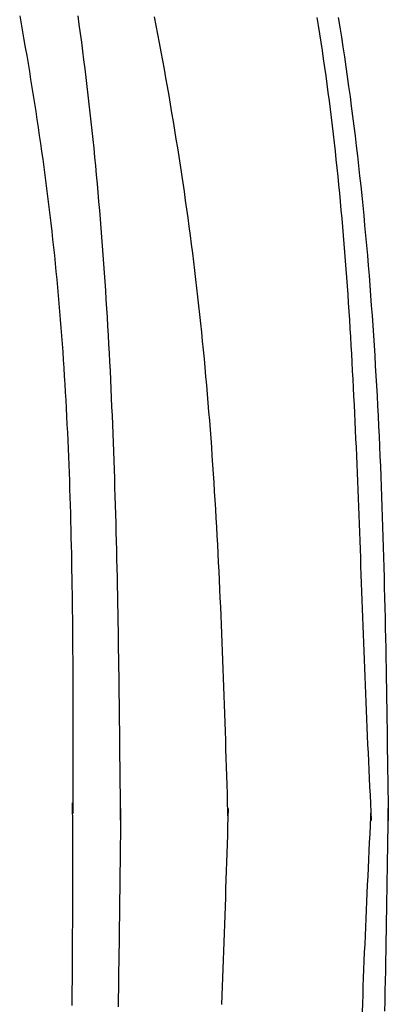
# Model space of a CAD drawing. Extents: x 715 to 7297, y -83 to 6060.
# Tile 84 of 93: x 5650 to 5807, y 4300 to 4721. Entities that reach past the tile are written whole.
import ezdxf

# ---------------------------------------------------------------- set-up
doc = ezdxf.new("R2010")
doc.units = 0
doc.layers.add('CAR', color=10, linetype='CONTINUOUS')

msp = doc.modelspace()

# ---------------------------------------------------------------- linework, layer by layer
at = {"layer": 'CAR'}
for points in [[(5649.55, 4722.86, 0), (5650.16, 4719.45, 0), (5650.76, 4716.05, 0), (5651.36, 4712.64, 0), (5651.95, 4709.24, 0), (5652.53, 4705.83, 0), (5653.11, 4702.42, 0), (5653.67, 4699.02, 0), (5654.23, 4695.61, 0), (5654.78, 4692.2, 0), (5655.33, 4688.79, 0), (5655.86, 4685.37, 0), (5656.39, 4681.96, 0), (5656.91, 4678.55, 0), (5657.42, 4675.13, 0), (5657.92, 4671.72, 0), (5658.42, 4668.3, 0), (5658.9, 4664.88, 0), (5659.38, 4661.47, 0), (5659.85, 4658.05, 0), (5660.31, 4654.63, 0), (5660.75, 4651.2, 0), (5661.19, 4647.78, 0), (5661.62, 4644.36, 0), (5662.05, 4640.93, 0), (5662.46, 4637.51, 0), (5662.86, 4634.08, 0), (5663.25, 4630.65, 0), (5663.63, 4627.22, 0), (5664, 4623.79, 0), (5664.36, 4620.36, 0), (5664.71, 4616.93, 0), (5665.06, 4613.49, 0), (5665.39, 4610.06, 0), (5665.71, 4606.62, 0), (5666.02, 4603.19, 0), (5666.32, 4599.75, 0), (5666.61, 4596.31, 0), (5666.89, 4592.87, 0), (5667.16, 4589.43, 0), (5667.42, 4585.98, 0), (5667.68, 4582.54, 0), (5667.92, 4579.09, 0), (5668.16, 4575.65, 0), (5668.39, 4572.2, 0), (5668.61, 4568.75, 0), (5668.82, 4565.31, 0), (5669.02, 4561.86, 0), (5669.22, 4558.41, 0), (5669.41, 4554.96, 0), (5669.59, 4551.5, 0), (5669.76, 4548.05, 0), (5669.92, 4544.6, 0), (5670.08, 4541.14, 0), (5670.23, 4537.69, 0), (5670.38, 4534.23, 0), (5670.51, 4530.77, 0), (5670.64, 4527.32, 0), (5670.77, 4523.86, 0), (5670.89, 4520.4, 0), (5671, 4516.94, 0), (5671.11, 4513.48, 0), (5671.21, 4510.02, 0), (5671.3, 4506.56, 0), (5671.39, 4503.09, 0), (5671.47, 4499.63, 0), (5671.55, 4496.17, 0), (5671.63, 4492.7, 0), (5671.69, 4489.24, 0), (5671.76, 4485.77, 0), (5671.82, 4482.31, 0), (5671.87, 4478.84, 0), (5671.92, 4475.38, 0), (5671.97, 4471.91, 0), (5672.01, 4468.44, 0), (5672.05, 4464.97, 0), (5672.09, 4461.5, 0), (5672.12, 4458.04, 0), (5672.15, 4454.57, 0), (5672.17, 4451.1, 0), (5672.19, 4447.63, 0), (5672.21, 4444.16, 0), (5672.23, 4440.69, 0), (5672.24, 4437.22, 0), (5672.25, 4433.74, 0), (5672.26, 4430.27, 0), (5672.27, 4426.8, 0), (5672.27, 4423.33, 0), (5672.28, 4419.86, 0), (5672.28, 4416.39, 0), (5672.28, 4412.91, 0), (5672.28, 4409.44, 0), (5672.27, 4405.97, 0), (5672.27, 4402.49, 0), (5672.27, 4399.02, 0), (5672.26, 4395.55, 0), (5672.25, 4392.08, 0), (5672.25, 4388.6, 0), (5672.24, 4385.13, 0), (5672.23, 4381.66, 0)], [(5692.69, 4378.69, 0), (5692.65, 4382.55, 0), (5692.62, 4386.4, 0), (5692.58, 4390.26, 0), (5692.54, 4394.11, 0), (5692.5, 4397.97, 0), (5692.46, 4401.82, 0), (5692.42, 4405.68, 0), (5692.38, 4409.53, 0), (5692.34, 4413.38, 0), (5692.3, 4417.24, 0), (5692.25, 4421.09, 0), (5692.21, 4424.94, 0), (5692.16, 4428.8, 0), (5692.11, 4432.65, 0), (5692.06, 4436.5, 0), (5692.01, 4440.35, 0), (5691.96, 4444.21, 0), (5691.9, 4448.06, 0), (5691.85, 4451.91, 0), (5691.78, 4455.76, 0), (5691.72, 4459.61, 0), (5691.66, 4463.46, 0), (5691.59, 4467.31, 0), (5691.52, 4471.15, 0), (5691.44, 4475, 0), (5691.37, 4478.85, 0), (5691.29, 4482.7, 0), (5691.2, 4486.54, 0), (5691.12, 4490.39, 0), (5691.03, 4494.23, 0), (5690.93, 4498.08, 0), (5690.83, 4501.92, 0), (5690.73, 4505.76, 0), (5690.63, 4509.61, 0), (5690.52, 4513.45, 0), (5690.4, 4517.29, 0), (5690.28, 4521.13, 0), (5690.16, 4524.96, 0), (5690.03, 4528.8, 0), (5689.9, 4532.64, 0), (5689.76, 4536.48, 0), (5689.62, 4540.31, 0), (5689.47, 4544.14, 0), (5689.32, 4547.98, 0), (5689.16, 4551.81, 0), (5689, 4555.64, 0), (5688.83, 4559.47, 0), (5688.65, 4563.3, 0), (5688.47, 4567.13, 0), (5688.29, 4570.95, 0), (5688.09, 4574.78, 0), (5687.89, 4578.6, 0), (5687.69, 4582.43, 0), (5687.48, 4586.25, 0), (5687.26, 4590.07, 0), (5687.03, 4593.89, 0), (5686.8, 4597.71, 0), (5686.56, 4601.52, 0), (5686.31, 4605.34, 0), (5686.06, 4609.15, 0), (5685.8, 4612.97, 0), (5685.53, 4616.78, 0), (5685.26, 4620.59, 0), (5684.97, 4624.4, 0), (5684.68, 4628.2, 0), (5684.38, 4632.01, 0), (5684.07, 4635.81, 0), (5683.76, 4639.62, 0), (5683.43, 4643.42, 0), (5683.1, 4647.22, 0), (5682.76, 4651.02, 0), (5682.41, 4654.81, 0), (5682.05, 4658.61, 0), (5681.69, 4662.4, 0), (5681.31, 4666.19, 0), (5680.92, 4669.98, 0), (5680.53, 4673.77, 0), (5680.13, 4677.55, 0), (5679.71, 4681.34, 0), (5679.29, 4685.12, 0), (5678.85, 4688.9, 0), (5678.41, 4692.68, 0), (5677.96, 4696.46, 0), (5677.49, 4700.23, 0), (5677.02, 4704, 0), (5676.54, 4707.78, 0), (5676.04, 4711.54, 0), (5675.54, 4715.31, 0), (5675.02, 4719.08, 0), (5674.5, 4722.84, 0)], [(5738.67, 4378.65, 0), (5738.55, 4382.46, 0), (5738.44, 4386.27, 0), (5738.32, 4390.08, 0), (5738.2, 4393.89, 0), (5738.09, 4397.69, 0), (5737.97, 4401.5, 0), (5737.85, 4405.31, 0), (5737.73, 4409.12, 0), (5737.6, 4412.93, 0), (5737.48, 4416.74, 0), (5737.35, 4420.55, 0), (5737.23, 4424.35, 0), (5737.1, 4428.16, 0), (5736.97, 4431.97, 0), (5736.83, 4435.78, 0), (5736.69, 4439.58, 0), (5736.55, 4443.39, 0), (5736.41, 4447.19, 0), (5736.26, 4451, 0), (5736.11, 4454.8, 0), (5735.96, 4458.61, 0), (5735.8, 4462.41, 0), (5735.64, 4466.22, 0), (5735.48, 4470.02, 0), (5735.31, 4473.82, 0), (5735.14, 4477.62, 0), (5734.96, 4481.42, 0), (5734.77, 4485.22, 0), (5734.59, 4489.02, 0), (5734.39, 4492.82, 0), (5734.2, 4496.62, 0), (5733.99, 4500.42, 0), (5733.78, 4504.21, 0), (5733.57, 4508.01, 0), (5733.35, 4511.8, 0), (5733.12, 4515.6, 0), (5732.88, 4519.39, 0), (5732.64, 4523.18, 0), (5732.4, 4526.97, 0), (5732.14, 4530.77, 0), (5731.88, 4534.55, 0), (5731.61, 4538.34, 0), (5731.34, 4542.13, 0), (5731.05, 4545.92, 0), (5730.76, 4549.7, 0), (5730.46, 4553.49, 0), (5730.15, 4557.27, 0), (5729.84, 4561.05, 0), (5729.51, 4564.83, 0), (5729.18, 4568.61, 0), (5728.84, 4572.39, 0), (5728.49, 4576.17, 0), (5728.13, 4579.94, 0), (5727.76, 4583.72, 0), (5727.38, 4587.49, 0), (5726.99, 4591.26, 0), (5726.59, 4595.03, 0), (5726.18, 4598.8, 0), (5725.76, 4602.57, 0), (5725.33, 4606.33, 0), (5724.89, 4610.1, 0), (5724.44, 4613.86, 0), (5723.98, 4617.62, 0), (5723.51, 4621.38, 0), (5723.03, 4625.14, 0), (5722.54, 4628.9, 0), (5722.04, 4632.66, 0), (5721.52, 4636.41, 0), (5721, 4640.17, 0), (5720.47, 4643.92, 0), (5719.93, 4647.67, 0), (5719.38, 4651.42, 0), (5718.82, 4655.17, 0), (5718.25, 4658.91, 0), (5717.67, 4662.66, 0), (5717.08, 4666.4, 0), (5716.49, 4670.15, 0), (5715.88, 4673.89, 0), (5715.27, 4677.63, 0), (5714.64, 4681.37, 0), (5714.01, 4685.11, 0), (5713.37, 4688.84, 0), (5712.72, 4692.58, 0), (5712.07, 4696.31, 0), (5711.4, 4700.05, 0), (5710.73, 4703.78, 0), (5710.04, 4707.51, 0), (5709.36, 4711.24, 0), (5708.66, 4714.97, 0), (5707.95, 4718.7, 0), (5707.24, 4722.42, 0)], [(5776.57, 4722.21, 0), (5777.15, 4718.65, 0), (5777.72, 4715.09, 0), (5778.27, 4711.52, 0), (5778.81, 4707.96, 0), (5779.33, 4704.39, 0), (5779.85, 4700.82, 0), (5780.35, 4697.24, 0), (5780.84, 4693.67, 0), (5781.32, 4690.09, 0), (5781.79, 4686.51, 0), (5782.24, 4682.92, 0), (5782.69, 4679.34, 0), (5783.12, 4675.75, 0), (5783.54, 4672.16, 0), (5783.95, 4668.57, 0), (5784.35, 4664.98, 0), (5784.74, 4661.38, 0), (5785.12, 4657.78, 0), (5785.49, 4654.18, 0), (5785.85, 4650.58, 0), (5786.2, 4646.98, 0), (5786.54, 4643.38, 0), (5786.88, 4639.77, 0), (5787.2, 4636.16, 0), (5787.51, 4632.55, 0), (5787.82, 4628.94, 0), (5788.12, 4625.33, 0), (5788.41, 4621.71, 0), (5788.69, 4618.1, 0), (5788.97, 4614.48, 0), (5789.23, 4610.86, 0), (5789.49, 4607.24, 0), (5789.75, 4603.62, 0), (5789.99, 4600, 0), (5790.23, 4596.38, 0), (5790.46, 4592.75, 0), (5790.69, 4589.13, 0), (5790.91, 4585.5, 0), (5791.12, 4581.87, 0), (5791.33, 4578.24, 0), (5791.54, 4574.62, 0), (5791.73, 4570.99, 0), (5791.93, 4567.35, 0), (5792.12, 4563.72, 0), (5792.3, 4560.09, 0), (5792.48, 4556.46, 0), (5792.65, 4552.83, 0), (5792.82, 4549.19, 0), (5792.99, 4545.56, 0), (5793.15, 4541.92, 0), (5793.31, 4538.29, 0), (5793.47, 4534.65, 0), (5793.62, 4531.02, 0), (5793.77, 4527.38, 0), (5793.92, 4523.74, 0), (5794.07, 4520.11, 0), (5794.21, 4516.47, 0), (5794.35, 4512.83, 0), (5794.49, 4509.2, 0), (5794.63, 4505.56, 0), (5794.77, 4501.92, 0), (5794.9, 4498.29, 0), (5795.03, 4494.65, 0), (5795.17, 4491.01, 0), (5795.3, 4487.38, 0), (5795.43, 4483.74, 0), (5795.56, 4480.11, 0), (5795.7, 4476.47, 0), (5795.83, 4472.84, 0), (5795.96, 4469.2, 0), (5796.09, 4465.57, 0), (5796.23, 4461.93, 0), (5796.36, 4458.3, 0), (5796.5, 4454.67, 0), (5796.64, 4451.04, 0), (5796.78, 4447.41, 0), (5796.92, 4443.78, 0), (5797.06, 4440.15, 0), (5797.2, 4436.52, 0), (5797.35, 4432.9, 0), (5797.5, 4429.27, 0), (5797.65, 4425.64, 0), (5797.81, 4422.02, 0), (5797.97, 4418.4, 0), (5798.13, 4414.78, 0), (5798.29, 4411.15, 0), (5798.46, 4407.53, 0), (5798.63, 4403.91, 0), (5798.8, 4400.29, 0), (5798.97, 4396.68, 0), (5799.14, 4393.06, 0), (5799.31, 4389.44, 0), (5799.48, 4385.82, 0), (5799.66, 4382.2, 0), (5799.83, 4378.59, 0)], [(5785.72, 4722.18, 0), (5786.4, 4717.97, 0), (5787.07, 4713.76, 0), (5787.72, 4709.54, 0), (5788.36, 4705.32, 0), (5788.98, 4701.1, 0), (5789.58, 4696.87, 0), (5790.17, 4692.64, 0), (5790.75, 4688.41, 0), (5791.31, 4684.17, 0), (5791.86, 4679.93, 0), (5792.39, 4675.69, 0), (5792.91, 4671.45, 0), (5793.42, 4667.2, 0), (5793.91, 4662.95, 0), (5794.39, 4658.7, 0), (5794.86, 4654.45, 0), (5795.31, 4650.19, 0), (5795.76, 4645.93, 0), (5796.19, 4641.67, 0), (5796.61, 4637.4, 0), (5797.01, 4633.14, 0), (5797.41, 4628.87, 0), (5797.79, 4624.6, 0), (5798.16, 4620.32, 0), (5798.52, 4616.05, 0), (5798.87, 4611.77, 0), (5799.21, 4607.49, 0), (5799.54, 4603.2, 0), (5799.86, 4598.92, 0), (5800.17, 4594.63, 0), (5800.47, 4590.34, 0), (5800.76, 4586.05, 0), (5801.04, 4581.76, 0), (5801.31, 4577.47, 0), (5801.57, 4573.17, 0), (5801.82, 4568.87, 0), (5802.06, 4564.57, 0), (5802.3, 4560.27, 0), (5802.52, 4555.97, 0), (5802.74, 4551.66, 0), (5802.95, 4547.36, 0), (5803.16, 4543.05, 0), (5803.35, 4538.74, 0), (5803.54, 4534.43, 0), (5803.72, 4530.12, 0), (5803.9, 4525.8, 0), (5804.06, 4521.49, 0), (5804.22, 4517.17, 0), (5804.38, 4512.85, 0), (5804.53, 4508.53, 0), (5804.67, 4504.21, 0), (5804.81, 4499.89, 0), (5804.94, 4495.57, 0), (5805.06, 4491.24, 0), (5805.18, 4486.92, 0), (5805.3, 4482.59, 0), (5805.41, 4478.27, 0), (5805.52, 4473.94, 0), (5805.62, 4469.61, 0), (5805.72, 4465.28, 0), (5805.81, 4460.95, 0), (5805.9, 4456.62, 0), (5805.99, 4452.29, 0), (5806.07, 4447.96, 0), (5806.15, 4443.62, 0), (5806.23, 4439.29, 0), (5806.3, 4434.96, 0), (5806.37, 4430.62, 0), (5806.44, 4426.29, 0), (5806.51, 4421.95, 0), (5806.58, 4417.61, 0), (5806.64, 4413.28, 0), (5806.7, 4408.94, 0), (5806.76, 4404.6, 0), (5806.82, 4400.27, 0), (5806.88, 4395.93, 0), (5806.94, 4391.59, 0), (5807, 4387.25, 0), (5807.05, 4382.92, 0), (5807.11, 4378.58, 0)], [(5671.95, 4299.43, 0), (5671.99, 4302.9, 0), (5672.02, 4306.36, 0), (5672.06, 4309.83, 0), (5672.08, 4313.3, 0), (5672.11, 4316.77, 0), (5672.13, 4320.24, 0), (5672.15, 4323.71, 0), (5672.17, 4327.18, 0), (5672.18, 4330.65, 0), (5672.19, 4334.12, 0), (5672.2, 4337.6, 0), (5672.21, 4341.07, 0), (5672.21, 4344.54, 0), (5672.22, 4348.01, 0), (5672.22, 4351.48, 0), (5672.22, 4354.96, 0), (5672.22, 4358.43, 0), (5672.21, 4361.9, 0), (5672.21, 4365.37, 0), (5672.2, 4368.85, 0), (5672.2, 4372.32, 0), (5672.19, 4375.79, 0), (5672.19, 4379.27, 0), (5672.18, 4382.74, 0), (5672.17, 4386.21, 0)], [(5692.69, 4383.67, 0), (5692.65, 4379.82, 0), (5692.61, 4375.96, 0), (5692.57, 4372.11, 0), (5692.53, 4368.25, 0), (5692.49, 4364.4, 0), (5692.45, 4360.54, 0), (5692.4, 4356.69, 0), (5692.36, 4352.83, 0), (5692.31, 4348.98, 0), (5692.27, 4345.13, 0), (5692.22, 4341.27, 0), (5692.17, 4337.42, 0), (5692.12, 4333.57, 0), (5692.07, 4329.71, 0), (5692.02, 4325.86, 0), (5691.96, 4322.01, 0), (5691.91, 4318.16, 0), (5691.85, 4314.31, 0), (5691.79, 4310.46, 0), (5691.72, 4306.61, 0), (5691.66, 4302.76, 0), (5691.59, 4298.91, 0)], [(5738.67, 4383.68, 0), (5738.55, 4379.87, 0), (5738.43, 4376.06, 0), (5738.31, 4372.25, 0), (5738.19, 4368.44, 0), (5738.07, 4364.63, 0), (5737.95, 4360.82, 0), (5737.83, 4357.01, 0), (5737.7, 4353.2, 0), (5737.58, 4349.4, 0), (5737.45, 4345.59, 0), (5737.32, 4341.78, 0), (5737.19, 4337.97, 0), (5737.06, 4334.16, 0), (5736.92, 4330.36, 0), (5736.78, 4326.55, 0), (5736.64, 4322.74, 0), (5736.5, 4318.94, 0), (5736.35, 4315.13, 0), (5736.2, 4311.33, 0), (5736.05, 4307.52, 0), (5735.9, 4303.72, 0), (5735.74, 4299.91, 0)], [(5796.02, 4296.71, 0), (5796.16, 4300.34, 0), (5796.3, 4303.97, 0), (5796.44, 4307.61, 0), (5796.58, 4311.24, 0), (5796.72, 4314.87, 0), (5796.86, 4318.5, 0), (5797.01, 4322.13, 0), (5797.16, 4325.75, 0), (5797.31, 4329.38, 0), (5797.46, 4333.01, 0), (5797.62, 4336.63, 0), (5797.78, 4340.25, 0), (5797.94, 4343.88, 0), (5798.1, 4347.5, 0), (5798.27, 4351.12, 0), (5798.44, 4354.74, 0), (5798.61, 4358.36, 0), (5798.78, 4361.98, 0), (5798.95, 4365.6, 0), (5799.13, 4369.22, 0), (5799.3, 4372.83, 0), (5799.48, 4376.45, 0), (5799.66, 4380.07, 0), (5799.83, 4383.69, 0)], [(5805.65, 4296.99, 0), (5805.74, 4301.32, 0), (5805.84, 4305.65, 0), (5805.93, 4309.98, 0), (5806.01, 4314.31, 0), (5806.1, 4318.64, 0), (5806.18, 4322.98, 0), (5806.26, 4327.31, 0), (5806.33, 4331.65, 0), (5806.41, 4335.98, 0), (5806.48, 4340.32, 0), (5806.55, 4344.65, 0), (5806.61, 4348.99, 0), (5806.68, 4353.33, 0), (5806.74, 4357.66, 0), (5806.81, 4362, 0), (5806.87, 4366.34, 0), (5806.93, 4370.67, 0), (5806.99, 4375.01, 0), (5807.05, 4379.35, 0), (5807.11, 4383.69, 0)]]:
    msp.add_polyline3d(points, dxfattribs=at)

doc.saveas('drawing.dxf')
